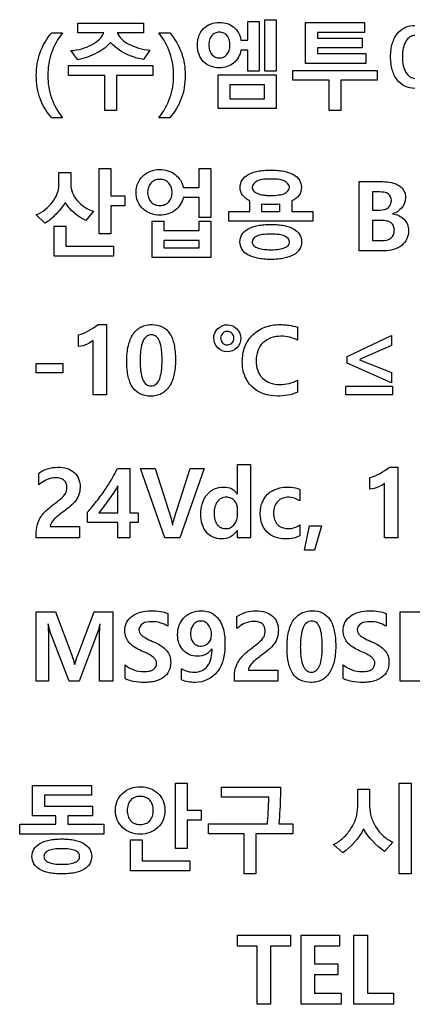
# Model space of a CAD drawing. Header units: millimetres. Extents: x 0 to 594, y 0 to 420.
# Tile 19 of 31: x 373.35 to 379.82, y 190.6 to 206.82. Entities that reach past the tile are written whole.
import ezdxf

# ---------------------------------------------------------------- set-up
doc = ezdxf.new("R2010")
doc.units = ezdxf.units.MM
doc.header["$LTSCALE"] = 46.2
doc.layers.add('LABEL-RP100D_V01-SHAPE', color=7, linetype='CONTINUOUS')

msp = doc.modelspace()

# ---------------------------------------------------------------- linework, layer by layer
at = {"layer": 'LABEL-RP100D_V01-SHAPE', "color": 7, "linetype": 'Continuous'}
for p, q in [((377.392, 206.816), (377.58, 206.816)), ((377.392, 205.97), (377.392, 206.816)), ((377.58, 206.816), (377.58, 205.97)), ((374.312, 206.76), (375.396, 206.76)), ((374.312, 206.597), (374.312, 206.76)), ((375.396, 206.76), (375.396, 206.597)), ((377.113, 206.786), (377.301, 206.786)), ((377.113, 206.48), (377.113, 206.786)), ((377.301, 206.786), (377.301, 205.97)), ((378.064, 206.769), (379.033, 206.769)), ((378.064, 206.097), (378.064, 206.769)), ((379.033, 206.769), (379.033, 206.605)), ((373.882, 206.601), (374.06, 206.601)), ((374.741, 206.597), (374.312, 206.597)), ((375.396, 206.597), (374.962, 206.597)), ((375.646, 206.601), (375.826, 206.601)), ((379.033, 206.605), (378.26, 206.605)), ((378.26, 206.605), (378.26, 206.51)), ((378.26, 206.51), (378.996, 206.51)), ((378.996, 206.51), (378.996, 206.353)), ((376.999, 206.48), (377.113, 206.48)), ((378.996, 206.353), (378.26, 206.353)), ((378.26, 206.353), (378.26, 206.259)), ((374.314, 206.157), (374.196, 206.307)), ((375.501, 206.312), (375.394, 206.16)), ((377.113, 206.316), (376.999, 206.316)), ((377.113, 205.97), (377.113, 206.316)), ((378.26, 206.259), (379.055, 206.259)), ((379.055, 206.259), (379.055, 206.097)), ((374.159, 206.062), (375.547, 206.062)), ((374.159, 205.898), (374.159, 206.062)), ((375.547, 206.062), (375.547, 205.898)), ((379.055, 206.097), (378.064, 206.097)), ((374.755, 205.898), (374.159, 205.898)), ((374.755, 205.321), (374.755, 205.898)), ((375.547, 205.898), (374.95, 205.898)), ((374.95, 205.898), (374.95, 205.321)), ((376.626, 205.907), (377.58, 205.907)), ((376.626, 205.353), (376.626, 205.907)), ((377.301, 205.97), (377.113, 205.97)), ((377.58, 205.97), (377.392, 205.97)), ((377.58, 205.907), (377.58, 205.353)), ((377.855, 205.981), (379.242, 205.981)), ((377.855, 205.818), (377.855, 205.981)), ((379.242, 205.981), (379.242, 205.818)), ((377.388, 205.743), (376.818, 205.743)), ((376.818, 205.743), (376.818, 205.515)), ((377.388, 205.515), (377.388, 205.743)), ((378.45, 205.818), (377.855, 205.818)), ((378.45, 205.321), (378.45, 205.818)), ((379.242, 205.818), (378.645, 205.818)), ((378.645, 205.818), (378.645, 205.321)), ((376.818, 205.515), (377.388, 205.515)), ((377.58, 205.353), (376.626, 205.353)), ((374.06, 205.202), (373.882, 205.202)), ((374.95, 205.321), (374.755, 205.321)), ((375.825, 205.202), (375.646, 205.202)), ((378.645, 205.321), (378.45, 205.321)), ((374.001, 204.299), (374.196, 204.299)), ((374.001, 204.098), (374.001, 204.299)), ((374.196, 204.299), (374.196, 204.104)), ((374.664, 204.363), (374.857, 204.363)), ((374.664, 203.286), (374.664, 204.363)), ((374.857, 204.363), (374.857, 203.912)), ((376.313, 204.363), (376.503, 204.363)), ((376.313, 204.05), (376.313, 204.363)), ((376.503, 204.363), (376.503, 203.56)), ((378.947, 204.148), (379.335, 204.148)), ((378.947, 203.007), (378.947, 204.148)), ((374.857, 203.912), (375.085, 203.912)), ((375.085, 203.912), (375.085, 203.748)), ((376.051, 204.05), (376.313, 204.05)), ((379.281, 203.978), (379.167, 203.978)), ((379.167, 203.978), (379.167, 203.679)), ((375.085, 203.748), (374.857, 203.748)), ((374.857, 203.748), (374.857, 203.286)), ((376.313, 203.885), (376.049, 203.885)), ((376.313, 203.56), (376.313, 203.885)), ((377.145, 203.658), (377.145, 203.831)), ((377.338, 203.778), (377.338, 203.658)), ((377.642, 203.658), (377.642, 203.777)), ((377.835, 203.831), (377.835, 203.658)), ((373.77, 203.463), (373.628, 203.602)), ((374.568, 203.663), (374.444, 203.507)), ((376.797, 203.658), (377.145, 203.658)), ((376.797, 203.495), (376.797, 203.658)), ((377.338, 203.658), (377.642, 203.658)), ((377.835, 203.658), (378.184, 203.658)), ((378.184, 203.658), (378.184, 203.495)), ((379.167, 203.679), (379.288, 203.679)), ((373.922, 203.413), (374.117, 203.413)), ((373.922, 202.92), (373.922, 203.413)), ((374.117, 203.413), (374.117, 203.083)), ((375.538, 203.496), (375.728, 203.496)), ((375.538, 202.899), (375.538, 203.496)), ((375.728, 203.496), (375.728, 203.343)), ((376.503, 203.56), (376.313, 203.56)), ((376.313, 203.496), (376.502, 203.496)), ((376.313, 203.343), (376.313, 203.496)), ((376.502, 203.496), (376.502, 202.899)), ((378.184, 203.495), (376.797, 203.495)), ((379.312, 203.509), (379.167, 203.509)), ((379.167, 203.509), (379.167, 203.177)), ((374.857, 203.286), (374.664, 203.286)), ((375.728, 203.343), (376.313, 203.343)), ((374.117, 203.083), (374.899, 203.083)), ((374.899, 203.083), (374.899, 202.92)), ((376.313, 203.181), (375.728, 203.181)), ((375.728, 203.181), (375.728, 203.058)), ((376.313, 203.058), (376.313, 203.181)), ((379.167, 203.177), (379.319, 203.177)), ((374.899, 202.92), (373.922, 202.92)), ((375.728, 203.058), (376.313, 203.058)), ((379.353, 203.007), (378.947, 203.007)), ((376.502, 202.899), (375.538, 202.899)), ((374.647, 201.794), (374.784, 201.794)), ((374.784, 201.794), (374.784, 200.634)), ((374.325, 201.432), (374.325, 201.623)), ((377.929, 201.749), (377.929, 201.537)), ((374.567, 200.634), (374.567, 201.531)), ((378.748, 201.27), (379.476, 201.616)), ((379.476, 201.616), (379.476, 201.448)), ((379.476, 201.448), (378.949, 201.217)), ((373.628, 201.152), (374.063, 201.152)), ((373.628, 200.997), (373.628, 201.152)), ((374.063, 201.152), (374.063, 200.997)), ((378.748, 201.158), (378.748, 201.27)), ((379.476, 200.833), (378.748, 201.158)), ((378.949, 201.215), (379.476, 201.002)), ((374.063, 200.997), (373.628, 200.997)), ((379.476, 201.002), (379.476, 200.833)), ((377.929, 200.877), (377.929, 200.678)), ((378.727, 200.779), (379.493, 200.779)), ((378.727, 200.634), (378.727, 200.779)), ((379.493, 200.779), (379.493, 200.634)), ((374.784, 200.634), (374.567, 200.634)), ((379.493, 200.634), (378.727, 200.634)), ((374.966, 199.424), (375.17, 199.424)), ((375.17, 199.424), (375.17, 198.693)), ((375.347, 199.424), (375.586, 199.424)), ((375.743, 198.283), (375.347, 199.424)), ((375.586, 199.424), (375.847, 198.598)), ((375.899, 198.6), (376.161, 199.424)), ((376.392, 199.424), (375.992, 198.283)), ((376.161, 199.424), (376.392, 199.424)), ((376.94, 199.489), (377.156, 199.489)), ((376.94, 198.999), (376.94, 199.489)), ((377.156, 199.489), (377.156, 198.283)), ((379.445, 199.443), (379.582, 199.443)), ((379.582, 199.443), (379.582, 198.283)), ((373.668, 199.152), (373.668, 199.347)), ((379.124, 199.081), (379.124, 199.272)), ((374.97, 198.693), (374.97, 199.135)), ((377.967, 199.079), (377.967, 198.889)), ((379.365, 198.283), (379.365, 199.18)), ((374.473, 198.535), (374.473, 198.702)), ((376.944, 198.672), (376.944, 198.749)), ((374.656, 198.693), (374.97, 198.693)), ((375.17, 198.693), (375.306, 198.693)), ((375.306, 198.693), (375.306, 198.535)), ((373.857, 198.466), (374.34, 198.466)), ((374.34, 198.466), (374.34, 198.283)), ((374.97, 198.535), (374.473, 198.535)), ((374.97, 198.283), (374.97, 198.535)), ((375.306, 198.535), (375.17, 198.535)), ((375.17, 198.535), (375.17, 198.283)), ((376.94, 198.283), (376.94, 198.403)), ((377.967, 198.494), (377.967, 198.315)), ((378.043, 198.079), (378.127, 198.478)), ((378.127, 198.478), (378.328, 198.478)), ((378.328, 198.478), (378.209, 198.079)), ((373.628, 198.283), (373.628, 198.369)), ((374.34, 198.283), (373.628, 198.283)), ((375.17, 198.283), (374.97, 198.283)), ((375.992, 198.283), (375.743, 198.283)), ((377.156, 198.283), (376.94, 198.283)), ((379.582, 198.283), (379.365, 198.283)), ((378.209, 198.079), (378.043, 198.079)), ((373.628, 197.06), (373.946, 197.06)), ((373.628, 195.919), (373.628, 197.06)), ((373.946, 197.06), (374.212, 196.349)), ((374.31, 196.35), (374.579, 197.06)), ((374.579, 197.06), (374.888, 197.06)), ((374.888, 197.06), (374.888, 195.919)), ((375.793, 197.035), (375.793, 196.823)), ((376.933, 196.787), (376.933, 196.982)), ((379.389, 197.035), (379.389, 196.823)), ((379.621, 197.06), (380.255, 197.06)), ((379.621, 195.919), (379.621, 197.06)), ((374.168, 195.919), (373.861, 196.716)), ((374.638, 196.723), (374.336, 195.919)), ((374.669, 195.919), (374.669, 196.625)), ((373.829, 196.588), (373.829, 195.919)), ((375.09, 195.963), (375.09, 196.189)), ((376.02, 195.941), (376.02, 196.125)), ((378.685, 195.963), (378.685, 196.189)), ((376.893, 195.919), (376.893, 196.005)), ((377.122, 196.101), (377.606, 196.101)), ((377.606, 196.101), (377.606, 195.919)), ((373.829, 195.919), (373.628, 195.919)), ((374.336, 195.919), (374.168, 195.919)), ((374.888, 195.919), (374.669, 195.919)), ((377.606, 195.919), (376.893, 195.919)), ((380.281, 195.919), (379.621, 195.919)), ((373.564, 194.202), (374.536, 194.202)), ((373.564, 193.698), (373.564, 194.202)), ((374.536, 194.202), (374.536, 194.039)), ((375.921, 194.239), (376.114, 194.239)), ((375.921, 193.162), (375.921, 194.239)), ((376.114, 194.239), (376.114, 193.795)), ((376.677, 194.174), (377.651, 194.174)), ((376.677, 194.01), (376.677, 194.174)), ((379.607, 194.239), (379.801, 194.239)), ((379.607, 192.744), (379.607, 194.239)), ((379.801, 194.239), (379.801, 192.744)), ((374.536, 194.039), (373.761, 194.039)), ((373.761, 194.039), (373.761, 193.861)), ((377.457, 194.01), (376.677, 194.01)), ((378.923, 194.139), (379.118, 194.139)), ((378.923, 193.848), (378.923, 194.139)), ((379.118, 194.139), (379.118, 193.853)), ((373.761, 193.861), (374.552, 193.861)), ((374.552, 193.861), (374.552, 193.698)), ((373.952, 193.698), (373.564, 193.698)), ((373.952, 193.561), (373.952, 193.698)), ((374.552, 193.698), (374.146, 193.698)), ((374.146, 193.698), (374.146, 193.561)), ((376.114, 193.795), (376.342, 193.795)), ((376.342, 193.795), (376.342, 193.631)), ((373.355, 193.561), (373.952, 193.561)), ((373.355, 193.396), (373.355, 193.561)), ((374.146, 193.561), (374.743, 193.561)), ((374.743, 193.561), (374.743, 193.396)), ((376.342, 193.631), (376.114, 193.631)), ((376.114, 193.631), (376.114, 193.162)), ((376.466, 193.569), (377.436, 193.569)), ((376.466, 193.404), (376.466, 193.569)), ((377.624, 193.569), (377.854, 193.569)), ((377.854, 193.569), (377.854, 193.404)), ((374.743, 193.396), (373.355, 193.396)), ((377.051, 193.404), (376.466, 193.404)), ((377.051, 192.744), (377.051, 193.404)), ((377.854, 193.404), (377.246, 193.404)), ((377.246, 193.404), (377.246, 192.744)), ((375.179, 193.305), (375.374, 193.305)), ((375.179, 192.796), (375.179, 193.305)), ((375.374, 193.305), (375.374, 192.959)), ((378.675, 193.089), (378.524, 193.226)), ((379.5, 193.269), (379.363, 193.115)), ((376.114, 193.162), (375.921, 193.162)), ((375.374, 192.959), (376.156, 192.959)), ((376.156, 192.959), (376.156, 192.796)), ((376.156, 192.796), (375.179, 192.796)), ((377.246, 192.744), (377.051, 192.744)), ((379.801, 192.744), (379.607, 192.744)), ((376.94, 191.737), (377.814, 191.737)), ((376.94, 191.553), (376.94, 191.737)), ((377.814, 191.737), (377.814, 191.553)), ((377.99, 191.737), (378.624, 191.737)), ((377.99, 190.596), (377.99, 191.737)), ((378.624, 191.737), (378.624, 191.553)), ((378.861, 191.737), (379.082, 191.737)), ((378.861, 190.596), (378.861, 191.737)), ((379.082, 191.737), (379.082, 190.779)), ((377.266, 191.553), (376.94, 191.553)), ((377.266, 190.596), (377.266, 191.553)), ((377.814, 191.553), (377.487, 191.553)), ((377.487, 191.553), (377.487, 190.596)), ((378.624, 191.553), (378.211, 191.553)), ((378.211, 191.553), (378.211, 191.262)), ((378.211, 191.262), (378.595, 191.262)), ((378.595, 191.262), (378.595, 191.079)), ((378.595, 191.079), (378.211, 191.079)), ((378.211, 191.079), (378.211, 190.779)), ((378.211, 190.779), (378.65, 190.779)), ((378.65, 190.779), (378.65, 190.596)), ((379.082, 190.779), (379.513, 190.779)), ((379.513, 190.779), (379.513, 190.596)), ((377.487, 190.596), (377.266, 190.596)), ((378.65, 190.596), (377.99, 190.596)), ((379.513, 190.596), (378.861, 190.596))]:
    msp.add_line(p, q, dxfattribs=at)
for centre, radius, start, end in [((374.087, 198.666), 0.642, 127.4265, 130.7959), ((377.352, 196.302), 0.642, 127.4263, 130.7966), ((375.292, 196.342), 0.429, 242.0165, 246.3776), ((378.887, 196.342), 0.429, 242.0165, 246.3776)]:
    msp.add_arc(centre, radius, start, end, dxfattribs=at)
for points, knots in [([(376.291, 206.491), (376.295, 206.511), (376.313, 206.577), (376.375, 206.676), (376.498, 206.756), (376.638, 206.777), (376.773, 206.759), (376.924, 206.682), (376.987, 206.56), (376.999, 206.48)], [0, 0, 0, 0, 0.063396, 0.205635, 0.345409, 0.494875, 0.628291, 0.752272, 1, 1, 1, 1]), ([(379.863, 205.684), (379.806, 205.684), (379.695, 205.706), (379.559, 205.822), (379.494, 205.961), (379.468, 206.093), (379.462, 206.204), (379.468, 206.315), (379.493, 206.447), (379.559, 206.586), (379.695, 206.7), (379.807, 206.721), (379.863, 206.721)], [0, 0, 0, 0, 0.114391, 0.22587, 0.351493, 0.421956, 0.499688, 0.578662, 0.649707, 0.774732, 0.886034, 1, 1, 1, 1]), ([(373.882, 205.202), (373.8, 205.293), (373.7, 205.456), (373.638, 205.701), (373.623, 205.895), (373.638, 206.09), (373.702, 206.338), (373.801, 206.505), (373.882, 206.601)], [0, 0, 0, 0, 0.242365, 0.366137, 0.497003, 0.626218, 0.750611, 1, 1, 1, 1]), ([(374.06, 206.601), (373.983, 206.501), (373.857, 206.277), (373.798, 205.898), (373.856, 205.521), (373.983, 205.3), (374.06, 205.202)], [0, 0, 0, 0, 0.252518, 0.502786, 0.750616, 1, 1, 1, 1]), ([(374.196, 206.307), (374.257, 206.311), (374.376, 206.33), (374.536, 206.395), (374.666, 206.48), (374.724, 206.558), (374.741, 206.597)], [0, 0, 0, 0, 0.285372, 0.55898, 0.801332, 1, 1, 1, 1]), ([(374.962, 206.597), (374.977, 206.56), (375.032, 206.486), (375.157, 206.405), (375.318, 206.342), (375.438, 206.319), (375.501, 206.312)], [0, 0, 0, 0, 0.18864, 0.423329, 0.698481, 1, 1, 1, 1]), ([(375.646, 205.202), (375.724, 205.298), (375.852, 205.52), (375.91, 205.897), (375.851, 206.277), (375.724, 206.501), (375.646, 206.601)], [0, 0, 0, 0, 0.247954, 0.497354, 0.746858, 1, 1, 1, 1]), ([(375.826, 206.601), (375.907, 206.505), (376.007, 206.337), (376.071, 206.09), (376.086, 205.895), (376.071, 205.702), (376.007, 205.457), (375.907, 205.293), (375.825, 205.202)], [0, 0, 0, 0, 0.249851, 0.374086, 0.502862, 0.632902, 0.756413, 1, 1, 1, 1]), ([(376.999, 206.316), (376.986, 206.235), (376.921, 206.114), (376.771, 206.036), (376.638, 206.017), (376.499, 206.038), (376.376, 206.118), (376.296, 206.244), (376.279, 206.376), (376.286, 206.46), (376.291, 206.491)], [0, 0, 0, 0, 0.210602, 0.314739, 0.424712, 0.549584, 0.667127, 0.787058, 0.919995, 1, 1, 1, 1]), ([(376.643, 206.61), (376.619, 206.61), (376.572, 206.601), (376.512, 206.556), (376.476, 206.483), (376.468, 206.397), (376.477, 206.311), (376.524, 206.219), (376.597, 206.186), (376.643, 206.186)], [0, 0, 0, 0, 0.118591, 0.231162, 0.356106, 0.505405, 0.651899, 0.776679, 1, 1, 1, 1]), ([(376.643, 206.186), (376.691, 206.186), (376.764, 206.219), (376.811, 206.312), (376.82, 206.397), (376.811, 206.482), (376.776, 206.554), (376.717, 206.601), (376.668, 206.61), (376.643, 206.61)], [0, 0, 0, 0, 0.22508, 0.349644, 0.495269, 0.640491, 0.765508, 0.879384, 1, 1, 1, 1]), ([(379.863, 206.556), (379.834, 206.556), (379.773, 206.537), (379.706, 206.457), (379.665, 206.341), (379.654, 206.203), (379.667, 206.064), (379.712, 205.925), (379.807, 205.848), (379.863, 205.848)], [0, 0, 0, 0, 0.095948, 0.202854, 0.337907, 0.504781, 0.667821, 0.803461, 1, 1, 1, 1]), ([(374.85, 206.442), (374.825, 206.409), (374.755, 206.344), (374.625, 206.264), (374.475, 206.196), (374.367, 206.167), (374.314, 206.157)], [0, 0, 0, 0, 0.200493, 0.458486, 0.737326, 1, 1, 1, 1]), ([(375.394, 206.16), (375.338, 206.171), (375.138, 206.221), (374.95, 206.331), (374.85, 206.442)], [0, 0, 0, 0, 0.277816, 1, 1, 1, 1]), ([(375.283, 204.07), (375.287, 204.086), (375.308, 204.149), (375.377, 204.246), (375.507, 204.331), (375.699, 204.362), (375.932, 204.296), (376.033, 204.134), (376.051, 204.05)], [0, 0, 0, 0, 0.048643, 0.192617, 0.339113, 0.492721, 0.750857, 1, 1, 1, 1]), ([(377.145, 203.831), (377.099, 203.853), (377.015, 203.911), (376.974, 204.051), (377.009, 204.185), (377.124, 204.279), (377.253, 204.319), (377.38, 204.336), (377.491, 204.34), (377.601, 204.336), (377.722, 204.32), (377.804, 204.296), (377.849, 204.272)], [0, 0, 0, 0, 0.116997, 0.221937, 0.317403, 0.42016, 0.550032, 0.628226, 0.716583, 0.804826, 0.88303, 1, 1, 1, 1]), ([(377.849, 204.272), (377.854, 204.269), (377.899, 204.245), (377.972, 204.185), (378.008, 204.051), (377.967, 203.909), (377.881, 203.852), (377.835, 203.831)], [0, 0, 0, 0, 0.02992, 0.266481, 0.486256, 0.729979, 1, 1, 1, 1]), ([(373.628, 203.602), (373.68, 203.625), (373.779, 203.683), (373.897, 203.805), (373.981, 203.945), (374.001, 204.049), (374.001, 204.098)], [0, 0, 0, 0, 0.259904, 0.524135, 0.774918, 1, 1, 1, 1]), ([(374.196, 204.104), (374.196, 204.056), (374.216, 203.956), (374.301, 203.826), (374.42, 203.72), (374.518, 203.677), (374.568, 203.663)], [0, 0, 0, 0, 0.232268, 0.484184, 0.745324, 1, 1, 1, 1]), ([(376.049, 203.885), (376.031, 203.804), (375.954, 203.687), (375.799, 203.608), (375.657, 203.589), (375.508, 203.612), (375.377, 203.695), (375.288, 203.82), (375.265, 203.954), (375.275, 204.038), (375.283, 204.07)], [0, 0, 0, 0, 0.204513, 0.311302, 0.423357, 0.551895, 0.674497, 0.794867, 0.91826, 1, 1, 1, 1]), ([(375.663, 204.185), (375.635, 204.185), (375.58, 204.177), (375.488, 204.112), (375.444, 203.971), (375.487, 203.829), (375.58, 203.763), (375.635, 203.755), (375.663, 203.755)], [0, 0, 0, 0, 0.129249, 0.247827, 0.499277, 0.751309, 0.871089, 1, 1, 1, 1]), ([(375.663, 203.755), (375.692, 203.755), (375.747, 203.763), (375.84, 203.829), (375.884, 203.97), (375.84, 204.112), (375.747, 204.177), (375.692, 204.185), (375.663, 204.185)], [0, 0, 0, 0, 0.129457, 0.249668, 0.500769, 0.751291, 0.870523, 1, 1, 1, 1]), ([(377.491, 204.19), (377.414, 204.19), (377.292, 204.197), (377.167, 204.079), (377.202, 203.989), (377.271, 203.948), (377.348, 203.929), (377.424, 203.921), (377.468, 203.92), (377.491, 203.92)], [0, 0, 0, 0, 0.320697, 0.495236, 0.578423, 0.680492, 0.819192, 0.903995, 1, 1, 1, 1]), ([(377.797, 204.055), (377.797, 204.097), (377.689, 204.197), (377.568, 204.19), (377.491, 204.19)], [0, 0, 0, 0, 0.351038, 1, 1, 1, 1]), ([(377.491, 203.92), (377.535, 203.92), (377.613, 203.925), (377.731, 203.945), (377.797, 204.013), (377.797, 204.055)], [0, 0, 0, 0, 0.372569, 0.647522, 1, 1, 1, 1]), ([(379.335, 204.148), (379.429, 204.148), (379.573, 204.128), (379.694, 203.998), (379.722, 203.863), (379.665, 203.703), (379.554, 203.638), (379.494, 203.62)], [0, 0, 0, 0, 0.327009, 0.456296, 0.588083, 0.785802, 1, 1, 1, 1]), ([(379.477, 203.84), (379.477, 203.879), (379.432, 203.974), (379.331, 203.978), (379.281, 203.978)], [0, 0, 0, 0, 0.430551, 1, 1, 1, 1]), ([(374.103, 203.807), (374.087, 203.775), (374.041, 203.706), (373.955, 203.612), (373.864, 203.526), (373.8, 203.479), (373.77, 203.463)], [0, 0, 0, 0, 0.224276, 0.509042, 0.78907, 1, 1, 1, 1]), ([(377.642, 203.777), (377.592, 203.771), (377.49, 203.767), (377.389, 203.772), (377.338, 203.778)], [0, 0, 0, 0, 0.497577, 1, 1, 1, 1]), ([(379.288, 203.679), (379.336, 203.679), (379.439, 203.697), (379.477, 203.797), (379.477, 203.84)], [0, 0, 0, 0, 0.530162, 1, 1, 1, 1]), ([(379.494, 203.618), (379.564, 203.609), (379.67, 203.565), (379.747, 203.446), (379.765, 203.331), (379.742, 203.203), (379.617, 203.043), (379.456, 203.007), (379.353, 203.007)], [0, 0, 0, 0, 0.212567, 0.311832, 0.414768, 0.555689, 0.691086, 1, 1, 1, 1]), ([(377.491, 202.867), (377.452, 202.867), (377.379, 202.87), (377.252, 202.888), (377.12, 202.928), (377.005, 203.024), (376.972, 203.156), (377.006, 203.287), (377.121, 203.383), (377.252, 203.424), (377.38, 203.441), (377.462, 203.444), (377.51, 203.443), (377.52, 203.443)], [0, 0, 0, 0, 0.087391, 0.164815, 0.292481, 0.394022, 0.489781, 0.584331, 0.685783, 0.814002, 0.891086, 0.97806, 1, 1, 1, 1]), ([(377.52, 203.443), (377.549, 203.443), (377.612, 203.44), (377.731, 203.424), (377.861, 203.382), (377.976, 203.286), (378.009, 203.156), (377.976, 203.024), (377.861, 202.928), (377.73, 202.888), (377.602, 202.87), (377.529, 202.867), (377.491, 202.867)], [0, 0, 0, 0, 0.068849, 0.14993, 0.28407, 0.389582, 0.487699, 0.58786, 0.694063, 0.8276, 0.908588, 1, 1, 1, 1]), ([(379.319, 203.177), (379.372, 203.177), (379.455, 203.192), (379.518, 203.275), (379.529, 203.346), (379.519, 203.417), (379.453, 203.5), (379.367, 203.509), (379.312, 203.509)], [0, 0, 0, 0, 0.263917, 0.376133, 0.496783, 0.616979, 0.724523, 1, 1, 1, 1]), ([(377.491, 203.283), (377.445, 203.283), (377.367, 203.278), (377.251, 203.261), (377.164, 203.18), (377.199, 203.094), (377.267, 203.054), (377.367, 203.03), (377.451, 203.026), (377.502, 203.026), (377.507, 203.026)], [0, 0, 0, 0, 0.183488, 0.31858, 0.484436, 0.561712, 0.659275, 0.795086, 0.977252, 1, 1, 1, 1]), ([(377.507, 203.026), (377.547, 203.027), (377.619, 203.031), (377.714, 203.054), (377.782, 203.094), (377.817, 203.18), (377.731, 203.261), (377.615, 203.278), (377.536, 203.283), (377.491, 203.283)], [0, 0, 0, 0, 0.166837, 0.309314, 0.411516, 0.492474, 0.666234, 0.807759, 1, 1, 1, 1]), ([(375.118, 201.185), (375.118, 201.232), (375.122, 201.32), (375.146, 201.475), (375.206, 201.637), (375.326, 201.75), (375.441, 201.788), (375.56, 201.799), (375.708, 201.774), (375.843, 201.646), (375.896, 201.492), (375.917, 201.343), (375.921, 201.257), (375.921, 201.212)], [0, 0, 0, 0, 0.086567, 0.16308, 0.291098, 0.399273, 0.453919, 0.513355, 0.620045, 0.720595, 0.841635, 0.915582, 1, 1, 1, 1]), ([(376.772, 201.346), (376.714, 201.346), (376.599, 201.395), (376.527, 201.568), (376.598, 201.742), (376.717, 201.793), (376.779, 201.791), (376.782, 201.791)], [0, 0, 0, 0, 0.245915, 0.491671, 0.739271, 0.986036, 1, 1, 1, 1]), ([(376.782, 201.791), (376.837, 201.789), (376.95, 201.74), (377.022, 201.568), (376.947, 201.394), (376.831, 201.346), (376.772, 201.346)], [0, 0, 0, 0, 0.241609, 0.494383, 0.745476, 1, 1, 1, 1]), ([(377.599, 200.616), (377.449, 200.616), (377.209, 200.692), (377.066, 200.918), (377.027, 201.063), (377.018, 201.184), (377.028, 201.308), (377.07, 201.466), (377.184, 201.635), (377.392, 201.769), (377.567, 201.794), (377.662, 201.793), (377.672, 201.793)], [0, 0, 0, 0, 0.236274, 0.349237, 0.408181, 0.471657, 0.540264, 0.604202, 0.727782, 0.851792, 0.984147, 1, 1, 1, 1]), ([(377.672, 201.793), (377.712, 201.792), (377.799, 201.784), (377.885, 201.764), (377.929, 201.749)], [0, 0, 0, 0, 0.460345, 1, 1, 1, 1]), ([(375.7, 201.227), (375.699, 201.251), (375.698, 201.305), (375.689, 201.404), (375.667, 201.508), (375.613, 201.604), (375.523, 201.636), (375.432, 201.604), (375.373, 201.506), (375.35, 201.398), (375.339, 201.288), (375.338, 201.225), (375.338, 201.191)], [0, 0, 0, 0, 0.075108, 0.162269, 0.299822, 0.397107, 0.47881, 0.565497, 0.666515, 0.807842, 0.897283, 1, 1, 1, 1]), ([(376.773, 201.681), (376.745, 201.681), (376.687, 201.656), (376.651, 201.569), (376.687, 201.482), (376.746, 201.459), (376.777, 201.46), (376.778, 201.46)], [0, 0, 0, 0, 0.245732, 0.49498, 0.742236, 0.98626, 1, 1, 1, 1]), ([(376.778, 201.46), (376.806, 201.461), (376.861, 201.484), (376.896, 201.569), (376.861, 201.656), (376.803, 201.681), (376.773, 201.681)], [0, 0, 0, 0, 0.239543, 0.490939, 0.744773, 1, 1, 1, 1]), ([(374.567, 201.531), (374.537, 201.504), (374.458, 201.461), (374.373, 201.437), (374.325, 201.432)], [0, 0, 0, 0, 0.455425, 1, 1, 1, 1]), ([(377.929, 201.537), (377.889, 201.559), (377.8, 201.591), (377.65, 201.607), (377.492, 201.586), (377.353, 201.5), (377.263, 201.362), (377.241, 201.198), (377.262, 201.036), (377.34, 200.913), (377.413, 200.863), (377.447, 200.846)], [0, 0, 0, 0, 0.100781, 0.207859, 0.332894, 0.447171, 0.561292, 0.687371, 0.807422, 0.915765, 1, 1, 1, 1]), ([(375.921, 201.212), (375.921, 201.167), (375.917, 201.081), (375.893, 200.93), (375.834, 200.771), (375.717, 200.659), (375.603, 200.62), (375.485, 200.609), (375.336, 200.633), (375.198, 200.757), (375.144, 200.91), (375.122, 201.057), (375.118, 201.141), (375.118, 201.185)], [0, 0, 0, 0, 0.084705, 0.160041, 0.287793, 0.396389, 0.450837, 0.509772, 0.619635, 0.721644, 0.842499, 0.916075, 1, 1, 1, 1]), ([(375.338, 201.191), (375.338, 201.159), (375.339, 201.099), (375.35, 200.996), (375.372, 200.895), (375.431, 200.803), (375.52, 200.774), (375.61, 200.804), (375.667, 200.898), (375.688, 201.002), (375.698, 201.108), (375.7, 201.177), (375.7, 201.218), (375.7, 201.227)], [0, 0, 0, 0, 0.094402, 0.176631, 0.306868, 0.401123, 0.484054, 0.565685, 0.660866, 0.7942, 0.878556, 0.975458, 1, 1, 1, 1]), ([(377.447, 200.846), (377.457, 200.841), (377.517, 200.816), (377.635, 200.801), (377.79, 200.818), (377.886, 200.853), (377.929, 200.877)], [0, 0, 0, 0, 0.065334, 0.391437, 0.70445, 1, 1, 1, 1]), ([(373.668, 199.347), (373.712, 199.378), (373.813, 199.428), (373.977, 199.449), (374.131, 199.433), (374.258, 199.367), (374.337, 199.254), (374.353, 199.14), (374.346, 199.047), (374.321, 198.96), (374.261, 198.865), (374.162, 198.776), (374.089, 198.723), (374.052, 198.695)], [0, 0, 0, 0, 0.114834, 0.232032, 0.342882, 0.436335, 0.524232, 0.62074, 0.672665, 0.720013, 0.810119, 0.90279, 1, 1, 1, 1]), ([(374.473, 198.702), (374.524, 198.761), (374.624, 198.883), (374.76, 199.068), (374.876, 199.248), (374.94, 199.368), (374.966, 199.424)], [0, 0, 0, 0, 0.26919, 0.537695, 0.787281, 1, 1, 1, 1]), ([(373.995, 198.893), (374.035, 198.923), (374.089, 198.968), (374.127, 199.049), (374.134, 199.111), (374.126, 199.175), (374.09, 199.231), (374.026, 199.264), (373.927, 199.274), (373.809, 199.249), (373.73, 199.201), (373.697, 199.176)], [0, 0, 0, 0, 0.181444, 0.252519, 0.325028, 0.409297, 0.483904, 0.564043, 0.665045, 0.84555, 1, 1, 1, 1]), ([(374.97, 199.135), (374.952, 199.103), (374.908, 199.032), (374.834, 198.923), (374.749, 198.806), (374.688, 198.73), (374.656, 198.693)], [0, 0, 0, 0, 0.20379, 0.457853, 0.733309, 1, 1, 1, 1]), ([(376.413, 198.956), (376.422, 198.97), (376.462, 199.023), (376.557, 199.099), (376.706, 199.126), (376.849, 199.103), (376.916, 199.036), (376.937, 198.999)], [0, 0, 0, 0, 0.078541, 0.321305, 0.56864, 0.795741, 1, 1, 1, 1]), ([(377.967, 198.315), (377.935, 198.296), (377.855, 198.269), (377.717, 198.258), (377.561, 198.278), (377.423, 198.368), (377.333, 198.506), (377.313, 198.648), (377.321, 198.767), (377.351, 198.883), (377.416, 198.988), (377.49, 199.041), (377.52, 199.057)], [0, 0, 0, 0, 0.082018, 0.183025, 0.307475, 0.423, 0.538214, 0.662102, 0.735175, 0.802028, 0.92682, 1, 1, 1, 1]), ([(377.763, 199.117), (377.784, 199.117), (377.853, 199.115), (377.924, 199.102), (377.967, 199.079)], [0, 0, 0, 0, 0.300714, 1, 1, 1, 1]), ([(379.365, 199.18), (379.336, 199.153), (379.257, 199.11), (379.171, 199.086), (379.124, 199.081)], [0, 0, 0, 0, 0.4554, 1, 1, 1, 1]), ([(373.628, 198.369), (373.628, 198.427), (373.643, 198.514), (373.696, 198.617), (373.755, 198.697), (373.858, 198.788), (373.943, 198.854), (373.995, 198.893)], [0, 0, 0, 0, 0.259089, 0.385822, 0.51652, 0.703822, 1, 1, 1, 1]), ([(376.937, 198.403), (376.91, 198.361), (376.834, 198.283), (376.682, 198.254), (376.536, 198.279), (376.42, 198.37), (376.35, 198.508), (376.335, 198.647), (376.343, 198.766), (376.364, 198.863), (376.393, 198.924), (376.413, 198.956)], [0, 0, 0, 0, 0.126134, 0.25571, 0.373504, 0.486757, 0.609606, 0.752349, 0.832256, 0.905579, 1, 1, 1, 1]), ([(376.944, 198.749), (376.944, 198.8), (376.917, 198.88), (376.833, 198.94), (376.755, 198.954), (376.672, 198.938), (376.604, 198.877), (376.564, 198.786), (376.557, 198.712), (376.558, 198.671), (376.558, 198.667)], [0, 0, 0, 0, 0.221756, 0.328053, 0.435908, 0.559717, 0.681862, 0.819573, 0.983089, 1, 1, 1, 1]), ([(377.967, 198.889), (377.915, 198.926), (377.786, 198.973), (377.615, 198.913), (377.545, 198.793), (377.531, 198.687), (377.544, 198.583), (377.585, 198.511), (377.619, 198.482), (377.629, 198.475)], [0, 0, 0, 0, 0.229447, 0.463485, 0.581041, 0.712796, 0.84202, 0.954566, 1, 1, 1, 1]), ([(374.052, 198.695), (373.998, 198.655), (373.918, 198.595), (373.857, 198.501), (373.857, 198.466)], [0, 0, 0, 0, 0.652336, 1, 1, 1, 1]), ([(376.558, 198.667), (376.559, 198.636), (376.565, 198.575), (376.603, 198.496), (376.669, 198.442), (376.749, 198.427), (376.831, 198.443), (376.92, 198.519), (376.944, 198.611), (376.944, 198.672)], [0, 0, 0, 0, 0.13723, 0.265393, 0.380246, 0.499458, 0.616322, 0.734328, 1, 1, 1, 1]), ([(377.629, 198.475), (377.671, 198.446), (377.796, 198.413), (377.912, 198.457), (377.967, 198.494)], [0, 0, 0, 0, 0.431161, 1, 1, 1, 1]), ([(375.357, 196.42), (375.28, 196.454), (375.172, 196.514), (375.097, 196.648), (375.08, 196.762), (375.104, 196.892), (375.205, 197.003), (375.35, 197.067), (375.513, 197.082), (375.664, 197.073), (375.756, 197.051), (375.793, 197.035)], [0, 0, 0, 0, 0.18764, 0.261421, 0.337273, 0.442521, 0.545179, 0.659409, 0.791497, 0.90797, 1, 1, 1, 1]), ([(376.013, 196.901), (376.027, 196.925), (376.076, 196.988), (376.19, 197.062), (376.35, 197.087), (376.516, 197.058), (376.706, 196.887), (376.736, 196.682), (376.736, 196.547)], [0, 0, 0, 0, 0.07446, 0.207957, 0.34998, 0.498544, 0.641676, 1, 1, 1, 1]), ([(376.933, 196.982), (376.978, 197.013), (377.079, 197.063), (377.242, 197.085), (377.396, 197.068), (377.523, 197.002), (377.602, 196.889), (377.619, 196.775), (377.611, 196.682), (377.586, 196.595), (377.527, 196.501), (377.427, 196.411), (377.354, 196.358), (377.317, 196.33)], [0, 0, 0, 0, 0.114845, 0.232047, 0.342898, 0.436356, 0.524231, 0.620728, 0.672666, 0.720027, 0.8101, 0.902788, 1, 1, 1, 1]), ([(377.758, 196.47), (377.758, 196.516), (377.761, 196.605), (377.786, 196.76), (377.845, 196.922), (377.965, 197.034), (378.08, 197.073), (378.199, 197.084), (378.347, 197.059), (378.483, 196.931), (378.535, 196.776), (378.557, 196.627), (378.56, 196.542), (378.56, 196.496)], [0, 0, 0, 0, 0.086565, 0.163075, 0.29111, 0.399268, 0.453915, 0.513363, 0.620044, 0.720592, 0.841632, 0.91558, 1, 1, 1, 1]), ([(378.952, 196.42), (378.876, 196.454), (378.768, 196.514), (378.692, 196.648), (378.676, 196.762), (378.7, 196.892), (378.8, 197.003), (378.945, 197.067), (379.108, 197.082), (379.26, 197.073), (379.351, 197.051), (379.389, 197.035)], [0, 0, 0, 0, 0.18764, 0.261421, 0.337273, 0.442521, 0.545179, 0.659409, 0.791497, 0.90797, 1, 1, 1, 1]), ([(373.861, 196.716), (373.859, 196.723), (373.844, 196.771), (373.834, 196.821), (373.826, 196.863)], [0, 0, 0, 0, 0.144635, 1, 1, 1, 1]), ([(374.674, 196.863), (374.671, 196.848), (374.661, 196.801), (374.65, 196.754), (374.638, 196.723)], [0, 0, 0, 0, 0.321823, 1, 1, 1, 1]), ([(374.669, 196.625), (374.669, 196.64), (374.67, 196.719), (374.674, 196.798), (374.678, 196.863)], [0, 0, 0, 0, 0.184916, 1, 1, 1, 1]), ([(375.793, 196.823), (375.756, 196.849), (375.668, 196.889), (375.525, 196.904), (375.379, 196.892), (375.31, 196.79), (375.327, 196.719), (375.357, 196.678), (375.383, 196.658), (375.397, 196.649)], [0, 0, 0, 0, 0.19447, 0.405402, 0.626057, 0.786912, 0.855715, 0.930422, 1, 1, 1, 1]), ([(376.519, 196.452), (376.496, 196.414), (376.426, 196.345), (376.285, 196.322), (376.148, 196.344), (376.039, 196.426), (375.969, 196.543), (375.948, 196.689), (375.967, 196.813), (376.001, 196.882), (376.013, 196.901)], [0, 0, 0, 0, 0.127821, 0.266637, 0.39509, 0.519054, 0.646015, 0.779916, 0.935506, 1, 1, 1, 1]), ([(376.515, 196.687), (376.515, 196.742), (376.49, 196.822), (376.415, 196.899), (376.34, 196.915), (376.266, 196.901), (376.21, 196.85), (376.182, 196.794), (376.171, 196.743), (376.169, 196.716), (376.169, 196.702)], [0, 0, 0, 0, 0.264507, 0.389421, 0.509836, 0.62792, 0.744353, 0.866904, 0.931964, 1, 1, 1, 1]), ([(377.261, 196.529), (377.3, 196.558), (377.354, 196.603), (377.392, 196.684), (377.4, 196.746), (377.391, 196.81), (377.355, 196.867), (377.291, 196.9), (377.193, 196.909), (377.074, 196.885), (376.996, 196.837), (376.962, 196.811)], [0, 0, 0, 0, 0.181462, 0.252514, 0.325013, 0.409298, 0.483919, 0.564048, 0.665026, 0.845557, 1, 1, 1, 1]), ([(378.339, 196.511), (378.339, 196.536), (378.337, 196.589), (378.328, 196.688), (378.307, 196.793), (378.252, 196.889), (378.162, 196.92), (378.071, 196.888), (378.012, 196.79), (377.989, 196.683), (377.979, 196.573), (377.977, 196.509), (377.977, 196.475)], [0, 0, 0, 0, 0.075108, 0.162267, 0.299819, 0.39711, 0.478832, 0.565505, 0.666529, 0.807858, 0.897294, 1, 1, 1, 1]), ([(379.389, 196.823), (379.351, 196.849), (379.264, 196.889), (379.12, 196.904), (378.975, 196.892), (378.905, 196.79), (378.922, 196.719), (378.95, 196.68), (378.975, 196.661), (378.986, 196.654)], [0, 0, 0, 0, 0.19675, 0.410159, 0.633403, 0.796145, 0.865756, 0.941337, 1, 1, 1, 1]), ([(375.397, 196.649), (375.406, 196.643), (375.454, 196.616), (375.504, 196.592), (375.544, 196.574)], [0, 0, 0, 0, 0.195392, 1, 1, 1, 1]), ([(376.169, 196.702), (376.169, 196.687), (376.171, 196.658), (376.182, 196.606), (376.21, 196.549), (376.271, 196.504), (376.364, 196.487), (376.484, 196.536), (376.514, 196.633), (376.515, 196.684), (376.515, 196.687)], [0, 0, 0, 0, 0.077361, 0.148065, 0.274301, 0.393756, 0.522532, 0.749225, 0.982766, 1, 1, 1, 1]), ([(378.986, 196.654), (378.997, 196.646), (379.047, 196.617), (379.099, 196.592), (379.139, 196.574)], [0, 0, 0, 0, 0.232866, 1, 1, 1, 1]), ([(375.544, 196.574), (375.629, 196.537), (375.751, 196.478), (375.832, 196.334), (375.848, 196.216), (375.826, 196.085), (375.729, 195.97), (375.61, 195.921), (375.499, 195.901), (375.378, 195.896), (375.248, 195.905), (375.154, 195.933), (375.12, 195.948)], [0, 0, 0, 0, 0.199929, 0.272225, 0.347684, 0.451786, 0.548778, 0.658099, 0.721221, 0.791722, 0.917925, 1, 1, 1, 1]), ([(376.02, 196.125), (376.05, 196.106), (376.12, 196.076), (376.236, 196.062), (376.36, 196.081), (376.501, 196.204), (376.523, 196.353), (376.523, 196.45)], [0, 0, 0, 0, 0.14184, 0.292439, 0.460559, 0.617355, 1, 1, 1, 1]), ([(376.736, 196.547), (376.736, 196.383), (376.697, 196.051), (376.382, 195.898), (376.249, 195.898)], [0, 0, 0, 0, 0.553092, 1, 1, 1, 1]), ([(376.893, 196.005), (376.893, 196.062), (376.908, 196.15), (376.961, 196.252), (377.02, 196.332), (377.123, 196.423), (377.208, 196.489), (377.261, 196.529)], [0, 0, 0, 0, 0.259065, 0.385805, 0.516561, 0.703826, 1, 1, 1, 1]), ([(378.56, 196.496), (378.56, 196.451), (378.556, 196.365), (378.532, 196.214), (378.473, 196.055), (378.356, 195.943), (378.243, 195.904), (378.124, 195.893), (377.976, 195.917), (377.837, 196.042), (377.783, 196.195), (377.761, 196.341), (377.758, 196.425), (377.758, 196.47)], [0, 0, 0, 0, 0.084703, 0.160031, 0.287767, 0.396369, 0.450813, 0.509745, 0.619621, 0.721632, 0.842488, 0.916068, 1, 1, 1, 1]), ([(377.977, 196.475), (377.977, 196.443), (377.979, 196.384), (377.989, 196.28), (378.011, 196.179), (378.07, 196.087), (378.16, 196.058), (378.249, 196.088), (378.306, 196.183), (378.328, 196.286), (378.338, 196.392), (378.339, 196.462), (378.339, 196.503), (378.339, 196.511)], [0, 0, 0, 0, 0.094411, 0.176644, 0.306882, 0.401136, 0.484068, 0.565686, 0.660867, 0.794202, 0.878557, 0.975459, 1, 1, 1, 1]), ([(379.139, 196.574), (379.225, 196.537), (379.346, 196.478), (379.428, 196.334), (379.443, 196.216), (379.422, 196.085), (379.324, 195.97), (379.205, 195.921), (379.094, 195.901), (378.973, 195.896), (378.844, 195.905), (378.75, 195.933), (378.715, 195.948)], [0, 0, 0, 0, 0.199931, 0.272226, 0.347684, 0.451787, 0.548779, 0.658099, 0.721222, 0.791724, 0.917925, 1, 1, 1, 1]), ([(375.09, 196.189), (375.133, 196.153), (375.232, 196.094), (375.376, 196.072), (375.486, 196.081), (375.574, 196.111), (375.619, 196.191), (375.602, 196.263), (375.576, 196.297), (375.558, 196.314), (375.553, 196.317)], [0, 0, 0, 0, 0.229095, 0.457674, 0.583726, 0.680545, 0.82972, 0.899163, 0.975581, 1, 1, 1, 1]), ([(375.553, 196.317), (375.535, 196.332), (375.469, 196.369), (375.403, 196.4), (375.357, 196.42)], [0, 0, 0, 0, 0.323008, 1, 1, 1, 1]), ([(377.317, 196.33), (377.264, 196.29), (377.184, 196.23), (377.122, 196.136), (377.122, 196.101)], [0, 0, 0, 0, 0.652332, 1, 1, 1, 1]), ([(378.685, 196.189), (378.729, 196.153), (378.827, 196.094), (378.971, 196.072), (379.082, 196.081), (379.17, 196.111), (379.214, 196.191), (379.197, 196.263), (379.172, 196.297), (379.153, 196.314), (379.149, 196.317)], [0, 0, 0, 0, 0.229095, 0.457674, 0.583726, 0.680545, 0.82972, 0.899163, 0.975581, 1, 1, 1, 1]), ([(379.149, 196.317), (379.13, 196.332), (379.065, 196.369), (378.998, 196.4), (378.952, 196.42)], [0, 0, 0, 0, 0.323005, 1, 1, 1, 1]), ([(375.339, 193.399), (375.285, 193.399), (375.179, 193.415), (375.044, 193.501), (374.95, 193.631), (374.925, 193.79), (374.95, 193.948), (375.043, 194.079), (375.179, 194.164), (375.291, 194.181), (375.351, 194.18), (375.357, 194.179)], [0, 0, 0, 0, 0.126605, 0.248007, 0.367748, 0.492361, 0.61819, 0.737888, 0.858863, 0.985877, 1, 1, 1, 1]), ([(375.357, 194.179), (375.406, 194.178), (375.505, 194.161), (375.636, 194.08), (375.729, 193.949), (375.754, 193.79), (375.729, 193.63), (375.635, 193.5), (375.5, 193.415), (375.393, 193.399), (375.339, 193.399)], [0, 0, 0, 0, 0.116091, 0.240248, 0.363214, 0.49335, 0.622171, 0.745214, 0.869694, 1, 1, 1, 1]), ([(377.651, 194.174), (377.651, 194.127), (377.648, 193.925), (377.636, 193.723), (377.624, 193.569)], [0, 0, 0, 0, 0.232454, 1, 1, 1, 1]), ([(375.339, 194.021), (375.309, 194.021), (375.252, 194.012), (375.178, 193.963), (375.133, 193.883), (375.122, 193.789), (375.133, 193.695), (375.178, 193.616), (375.252, 193.566), (375.312, 193.557), (375.345, 193.557), (375.348, 193.558)], [0, 0, 0, 0, 0.124344, 0.238594, 0.357949, 0.493944, 0.629119, 0.748553, 0.863982, 0.987492, 1, 1, 1, 1]), ([(375.348, 193.558), (375.375, 193.558), (375.43, 193.568), (375.502, 193.617), (375.548, 193.695), (375.56, 193.789), (375.548, 193.883), (375.503, 193.962), (375.428, 194.012), (375.37, 194.021), (375.339, 194.021)], [0, 0, 0, 0, 0.114836, 0.233668, 0.355969, 0.493289, 0.630642, 0.752949, 0.870481, 1, 1, 1, 1]), ([(377.436, 193.569), (377.439, 193.613), (377.449, 193.76), (377.457, 193.908), (377.457, 194.01)], [0, 0, 0, 0, 0.303386, 1, 1, 1, 1]), ([(378.524, 193.226), (378.582, 193.255), (378.691, 193.332), (378.816, 193.485), (378.903, 193.66), (378.923, 193.787), (378.923, 193.848)], [0, 0, 0, 0, 0.251089, 0.509692, 0.763053, 1, 1, 1, 1]), ([(379.118, 193.853), (379.118, 193.794), (379.138, 193.671), (379.221, 193.503), (379.34, 193.359), (379.445, 193.292), (379.5, 193.269)], [0, 0, 0, 0, 0.242787, 0.500517, 0.757836, 1, 1, 1, 1]), ([(374.049, 192.744), (374.011, 192.744), (373.94, 192.746), (373.816, 192.764), (373.688, 192.805), (373.578, 192.903), (373.546, 193.032), (373.579, 193.161), (373.69, 193.258), (373.817, 193.299), (373.941, 193.317), (374.021, 193.32), (374.067, 193.319), (374.077, 193.319)], [0, 0, 0, 0, 0.087089, 0.16418, 0.29147, 0.393406, 0.490072, 0.585528, 0.687681, 0.815637, 0.89214, 0.978451, 1, 1, 1, 1]), ([(374.077, 193.319), (374.104, 193.319), (374.165, 193.316), (374.28, 193.299), (374.408, 193.258), (374.519, 193.161), (374.552, 193.032), (374.519, 192.903), (374.409, 192.805), (374.282, 192.764), (374.157, 192.746), (374.086, 192.744), (374.049, 192.744)], [0, 0, 0, 0, 0.067559, 0.147522, 0.281342, 0.388096, 0.487852, 0.588873, 0.6954, 0.828424, 0.908988, 1, 1, 1, 1]), ([(374.049, 193.159), (374.006, 193.159), (373.931, 193.155), (373.836, 193.135), (373.769, 193.095), (373.748, 193.032), (373.769, 192.968), (373.835, 192.927), (373.931, 192.906), (374.012, 192.902), (374.061, 192.902), (374.067, 192.902)], [0, 0, 0, 0, 0.178892, 0.310529, 0.404622, 0.485503, 0.568595, 0.66365, 0.795556, 0.97447, 1, 1, 1, 1]), ([(374.067, 192.902), (374.104, 192.903), (374.172, 192.907), (374.262, 192.927), (374.328, 192.968), (374.349, 193.032), (374.328, 193.095), (374.262, 193.135), (374.166, 193.155), (374.092, 193.159), (374.049, 193.159)], [0, 0, 0, 0, 0.161445, 0.300492, 0.400773, 0.488371, 0.573639, 0.672907, 0.811671, 1, 1, 1, 1])]:
    msp.add_open_spline(points, degree=3, knots=knots, dxfattribs=at)
for points in [[(374.444, 203.507), (374.308, 203.572), (374.184, 203.679), (374.103, 203.807)], [(374.325, 201.623), (374.442, 201.658), (374.552, 201.719), (374.647, 201.794)], [(377.929, 200.678), (377.828, 200.631), (377.711, 200.616), (377.599, 200.616)], [(379.124, 199.272), (379.24, 199.307), (379.35, 199.368), (379.445, 199.443)], [(377.52, 199.057), (377.594, 199.098), (377.681, 199.117), (377.763, 199.117)], [(375.847, 198.598), (375.858, 198.562), (375.865, 198.525), (375.87, 198.487)], [(375.875, 198.487), (375.877, 198.526), (375.888, 198.563), (375.899, 198.6)], [(373.82, 196.863), (373.826, 196.771), (373.829, 196.68), (373.829, 196.588)], [(374.212, 196.349), (374.232, 196.298), (374.248, 196.246), (374.256, 196.192)], [(374.262, 196.192), (374.275, 196.246), (374.292, 196.298), (374.31, 196.35)], [(376.249, 195.898), (376.171, 195.898), (376.091, 195.909), (376.02, 195.941)], [(379.02, 193.485), (378.94, 193.329), (378.818, 193.19), (378.675, 193.089)], [(379.363, 193.115), (379.224, 193.21), (379.104, 193.339), (379.02, 193.485)]]:
    msp.add_open_spline(points, degree=3, dxfattribs=at)

doc.saveas('drawing.dxf')
